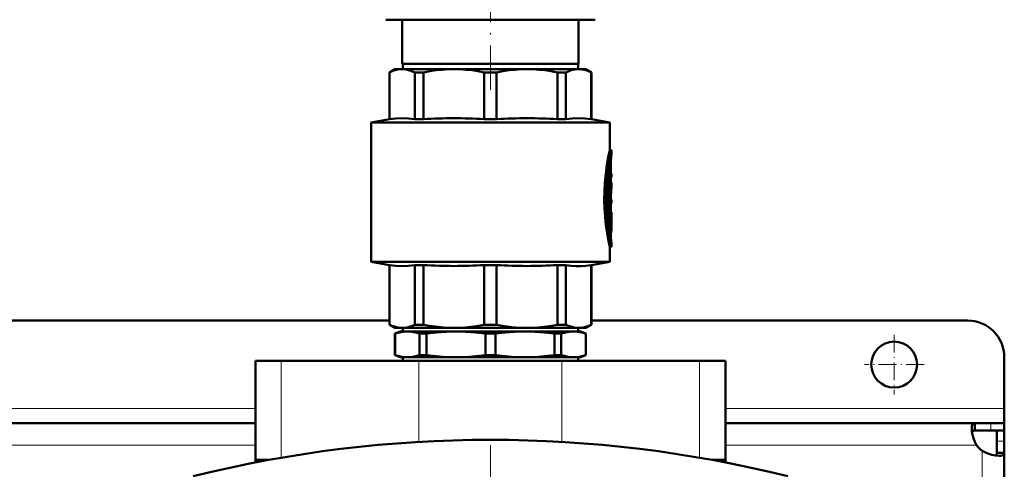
# Model space of a CAD drawing. Extents: x -1358 to 1757, y -1513 to 612.
# Tile 13 of 85: x 169 to 437, y -1068 to -945. Entities that reach past the tile are written whole.
import ezdxf

# ---------------------------------------------------------------- set-up
doc = ezdxf.new("R2010")
doc.units = 0
doc.linetypes.add('DASHDOT', pattern=[18.5, 12, -3, 0.5, -3])

msp = doc.modelspace()

# ---------------------------------------------------------------- linework, layer by layer
at = {"color": 7, "linetype": 'DASHDOT', "lineweight": 18}
for p, q in [((296.79, -964.57), (296.79, -897.6)), ((296.78, -1061.49), (296.78, -1269.49))]:
    msp.add_line(p, q, dxfattribs=at)
at = {"color": 7, "lineweight": 50}
for p, q in [((268.29, -945.49), (276.64, -945.49)), ((272.79, -957.49), (272.79, -945.49)), ((276.64, -945.49), (325.29, -945.49)), ((320.79, -957.49), (320.79, -945.49)), ((296.79, -957.49), (272.79, -957.49)), ((272.89, -957.49), (272.89, -958.99)), ((320.79, -957.49), (296.79, -957.49)), ((320.69, -957.49), (320.69, -958.99)), ((270.79, -958.99), (269.29, -959.86)), ((269.29, -959.86), (269.34, -959.86)), ((269.29, -972.61), (269.29, -959.86)), ((269.34, -972.61), (269.34, -959.86)), ((270.79, -958.99), (272.77, -958.99)), ((272.77, -958.99), (286.84, -958.99)), ((276.2, -959.86), (278.56, -959.86)), ((276.2, -959.86), (276.2, -972.61)), ((278.56, -972.61), (278.56, -959.86)), ((286.84, -958.99), (306.74, -958.99)), ((295.12, -959.86), (298.46, -959.86)), ((295.12, -959.86), (295.12, -972.61)), ((298.46, -972.61), (298.46, -959.86)), ((306.74, -958.99), (320.81, -958.99)), ((315.02, -959.86), (317.38, -959.86)), ((315.02, -959.86), (315.02, -972.61)), ((317.38, -972.61), (317.38, -959.86)), ((320.81, -958.99), (322.79, -958.99)), ((322.79, -958.99), (324.29, -959.86)), ((324.29, -959.86), (324.24, -959.86)), ((324.24, -959.86), (324.24, -972.61)), ((324.29, -972.61), (324.29, -959.86)), ((269.29, -972.61), (264.29, -973.49)), ((296.79, -973.49), (264.29, -973.49)), ((264.29, -1011.49), (264.29, -973.49)), ((269.34, -972.61), (269.29, -972.61)), ((276.2, -972.61), (278.56, -972.61)), ((295.12, -972.61), (298.46, -972.61)), ((296.79, -973.49), (329.29, -973.49)), ((315.02, -972.61), (317.38, -972.61)), ((324.24, -972.61), (324.29, -972.61)), ((324.29, -972.61), (329.29, -973.49)), ((329.29, -981.04), (329.29, -973.49)), ((329.29, -981.04), (329.79, -981.04)), ((329.79, -981.94), (329.79, -981.04)), ((329.63, -983.89), (329.63, -987.49)), ((329.02, -987.02), (329.02, -996.58)), ((329.58, -986.29), (329.11, -986.29)), ((329.29, -986.29), (329.29, -984.93)), ((329.52, -986.74), (329.52, -996.58)), ((329.63, -991.42), (329.63, -986.74)), ((329.63, -987.49), (329.72, -987.49)), ((329.63, -988.39), (329.72, -988.39)), ((329.72, -987.49), (329.79, -987.49)), ((329.79, -988.39), (329.72, -988.39)), ((329.79, -988.39), (329.79, -987.49)), ((329.79, -989.9), (329.63, -989.9)), ((329.79, -990.78), (329.79, -989.9)), ((329.63, -994.57), (329.63, -993.2)), ((329.63, -993.2), (329.63, -994.57)), ((329.63, -994.57), (329.79, -994.57)), ((329.79, -995.47), (329.79, -994.57)), ((329.58, -997.03), (329.07, -997.03)), ((329.29, -997.99), (329.29, -997.03)), ((329.63, -995.47), (329.63, -997.99)), ((329.79, -995.47), (329.63, -995.47)), ((329.63, -996.58), (329.63, -995.47)), ((329.02, -998.44), (329.02, -1001.44)), ((329.07, -997.99), (329.58, -997.99)), ((329.52, -998.44), (329.52, -1001.44)), ((329.58, -997.99), (329.79, -997.99)), ((329.63, -1001.44), (329.63, -999.13)), ((329.74, -999.48), (329.63, -999.48)), ((329.79, -998.89), (329.65, -998.89)), ((329.78, -998.89), (329.78, -1000.33)), ((329.79, -998.89), (329.79, -997.99)), ((329.02, -1001.46), (329.02, -1001.44)), ((329.58, -1001.89), (329.07, -1001.89)), ((329.29, -1003.56), (329.29, -1001.89)), ((329.79, -1001.61), (329.79, -1000.56)), ((329.29, -1007.44), (329.79, -1007.44)), ((329.29, -1011.49), (329.29, -1007.44)), ((329.79, -1007.44), (329.79, -1006.54)), ((264.29, -1011.49), (296.79, -1011.49)), ((269.29, -1012.37), (264.29, -1011.49)), ((269.29, -1012.37), (269.34, -1012.37)), ((269.29, -1028.62), (269.29, -1012.37)), ((269.34, -1028.62), (269.34, -1012.37)), ((276.2, -1012.37), (278.56, -1012.37)), ((276.2, -1012.37), (276.2, -1028.62)), ((278.56, -1028.62), (278.56, -1012.37)), ((295.12, -1012.37), (296.79, -1012.37)), ((295.12, -1012.37), (295.12, -1028.62)), ((296.79, -1011.49), (329.29, -1011.49)), ((296.79, -1012.37), (298.46, -1012.37)), ((298.46, -1028.62), (298.46, -1012.37)), ((315.02, -1012.37), (317.38, -1012.37)), ((315.02, -1012.37), (315.02, -1028.62)), ((317.38, -1028.62), (317.38, -1012.37)), ((324.24, -1012.37), (324.29, -1012.37)), ((324.24, -1012.37), (324.24, -1028.62)), ((324.29, -1012.37), (329.29, -1011.49)), ((324.29, -1028.62), (324.29, -1012.37)), ((269.29, -1027.49), (4.29, -1027.49)), ((269.29, -1028.62), (269.34, -1028.62)), ((270.79, -1029.49), (269.29, -1028.62)), ((270.79, -1029.49), (272.77, -1029.49)), ((272.77, -1029.49), (286.84, -1029.49)), ((272.89, -1030.49), (272.89, -1029.49)), ((276.2, -1028.62), (278.56, -1028.62)), ((286.84, -1029.49), (296.79, -1029.49)), ((295.12, -1028.62), (296.79, -1028.62)), ((296.79, -1028.62), (298.46, -1028.62)), ((296.79, -1029.49), (306.74, -1029.49)), ((306.74, -1029.49), (320.81, -1029.49)), ((315.02, -1028.62), (317.38, -1028.62)), ((320.69, -1030.49), (320.69, -1029.49)), ((320.81, -1029.49), (322.79, -1029.49)), ((322.79, -1029.49), (324.29, -1028.62)), ((324.24, -1028.62), (324.29, -1028.62)), ((426.79, -1027.49), (324.29, -1027.49)), ((272.29, -1030.49), (270.79, -1031.04)), ((270.83, -1031.04), (270.79, -1031.04)), ((270.79, -1036.94), (270.79, -1031.04)), ((270.83, -1036.94), (270.83, -1031.04)), ((274.16, -1030.49), (272.29, -1030.49)), ((287.42, -1030.49), (274.16, -1030.49)), ((277.49, -1036.94), (277.49, -1031.04)), ((279.37, -1031.04), (277.49, -1031.04)), ((279.37, -1036.94), (279.37, -1031.04)), ((296.79, -1030.49), (287.42, -1030.49)), ((295.46, -1036.94), (295.46, -1031.04)), ((296.79, -1031.04), (295.46, -1031.04)), ((306.17, -1030.49), (296.79, -1030.49)), ((298.13, -1031.04), (296.79, -1031.04)), ((298.13, -1036.94), (298.13, -1031.04)), ((319.43, -1030.49), (306.17, -1030.49)), ((316.1, -1031.04), (314.21, -1031.04)), ((314.21, -1036.94), (314.21, -1031.04)), ((316.1, -1036.94), (316.1, -1031.04)), ((321.29, -1030.49), (319.43, -1030.49)), ((321.29, -1030.49), (322.79, -1031.04)), ((322.76, -1036.94), (322.76, -1031.04)), ((322.79, -1031.04), (322.76, -1031.04)), ((322.79, -1036.94), (322.79, -1031.04)), ((270.83, -1036.94), (270.79, -1036.94)), ((272.29, -1037.49), (270.79, -1036.94)), ((274.16, -1037.49), (272.29, -1037.49)), ((272.89, -1038.49), (272.89, -1037.49)), ((287.42, -1037.49), (274.16, -1037.49)), ((279.37, -1036.94), (277.49, -1036.94)), ((296.79, -1037.49), (287.42, -1037.49)), ((296.79, -1036.94), (295.46, -1036.94)), ((298.13, -1036.94), (296.79, -1036.94)), ((306.17, -1037.49), (296.79, -1037.49)), ((319.43, -1037.49), (306.17, -1037.49)), ((316.1, -1036.94), (314.21, -1036.94)), ((321.29, -1037.49), (319.43, -1037.49)), ((320.69, -1038.49), (320.69, -1037.49)), ((321.29, -1037.49), (322.79, -1036.94)), ((322.79, -1036.94), (322.76, -1036.94)), ((436.79, -1051.49), (436.79, -1037.49)), ((232.79, -1038.49), (239.79, -1038.49)), ((232.79, -1065.49), (232.79, -1038.49)), ((277.29, -1038.49), (239.79, -1038.49)), ((277.29, -1038.49), (316.29, -1038.49)), ((353.79, -1038.49), (316.29, -1038.49)), ((353.79, -1038.49), (360.79, -1038.49)), ((360.79, -1065.49), (360.79, -1038.49)), ((436.79, -1055.49), (436.79, -1051.49)), ((232.79, -1055.49), (40.79, -1055.49)), ((428.76, -1055.49), (360.79, -1055.49)), ((428.76, -1055.49), (428.76, -1057.49)), ((433.09, -1055.49), (428.76, -1055.49)), ((436.79, -1055.49), (433.09, -1055.49)), ((436.79, -1055.49), (436.79, -1057.49)), ((433.09, -1057.49), (428.76, -1057.49)), ((436.79, -1057.49), (433.09, -1057.49)), ((434.79, -1060.36), (434.79, -1057.49)), ((436.79, -1057.49), (436.7, -1057.49)), ((436.79, -1060.36), (436.79, -1057.49)), ((434.79, -1063.52), (434.79, -1060.36)), ((436.79, -1063.52), (436.79, -1060.36)), ((436.79, -1063.52), (434.79, -1063.52)), ((436.79, -1156.93), (436.79, -1063.52)), ((232.79, -1065.49), (236.33, -1065.49)), ((232.79, -1066.16), (232.79, -1065.49)), ((236.33, -1065.49), (232.79, -1065.49)), ((357.26, -1065.49), (360.79, -1065.49)), ((360.79, -1065.49), (357.26, -1065.49)), ((360.79, -1066.16), (360.79, -1065.49))]:
    msp.add_line(p, q, dxfattribs=at)
at = {"color": 7, "linetype": 'DASHDOT', "lineweight": 18, "ltscale": 0.006201}
msp.add_line((329.43, -983.89), (329.68, -983.89), dxfattribs=at)
at = {"color": 7, "lineweight": 18}
for p, q in [((329.45, -983.89), (329.63, -983.89)), ((329.58, -983.13), (329.66, -983.13)), ((329.05, -986.74), (329.52, -986.74)), ((329.02, -996.58), (329.52, -996.58)), ((329.02, -998.44), (329.52, -998.44)), ((329.63, -1000.31), (329.72, -1000.31)), ((329.02, -1001.44), (329.52, -1001.44)), ((329.29, -1003.21), (329.69, -1003.21)), ((329.61, -1005.56), (329.67, -1005.56)), ((239.79, -1064.87), (239.79, -1038.49)), ((277.29, -1060.56), (277.29, -1038.49)), ((316.29, -1060.56), (316.29, -1038.49)), ((353.79, -1064.87), (353.79, -1038.49)), ((232.79, -1051.49), (40.79, -1051.49)), ((436.79, -1051.49), (360.79, -1051.49)), ((433.09, -1055.49), (433.09, -1057.49)), ((232.79, -1061.49), (40.79, -1061.49)), ((429.26, -1061.49), (360.79, -1061.49)), ((436.79, -1060.36), (434.79, -1060.36)), ((430.79, -1165.49), (430.79, -1063.03))]:
    msp.add_line(p, q, dxfattribs=at)
at = {"color": 7, "linetype": 'DASHDOT', "lineweight": 18, "ltscale": 0.017453}
msp.add_line((329.69, -986.74), (328.99, -986.74), dxfattribs=at)
at = {"color": 7, "linetype": 'DASHDOT', "lineweight": 18, "ltscale": 0.002794}
msp.add_line((329.73, -987.94), (329.62, -987.94), dxfattribs=at)
at = {"color": 7, "linetype": 'DASHDOT', "lineweight": 18, "ltscale": 0.018413}
msp.add_line((329.69, -996.58), (328.96, -996.58), dxfattribs=at)
at = {"color": 7, "linetype": 'DASHDOT', "lineweight": 18, "ltscale": 0.016797}
msp.add_line((329.63, -998.44), (328.96, -998.44), dxfattribs=at)
at = {"color": 7, "linetype": 'DASHDOT', "lineweight": 18, "ltscale": 0.003731}
msp.add_line((329.76, -999.93), (329.61, -999.93), dxfattribs=at)
at = {"color": 7, "linetype": 'DASHDOT', "lineweight": 18, "ltscale": 0.000796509}
msp.add_line((329.62, -999.13), (329.65, -999.13), dxfattribs=at)
at = {"color": 7, "linetype": 'DASHDOT', "lineweight": 18, "ltscale": 0.018399}
msp.add_line((329.69, -1001.44), (328.96, -1001.44), dxfattribs=at)
at = {"color": 7, "linetype": 'DASHDOT', "lineweight": 18, "ltscale": 0.011948}
msp.add_line((329.25, -1004.44), (329.73, -1004.44), dxfattribs=at)
at = {"color": 7, "linetype": 'DASHDOT', "lineweight": 18, "ltscale": 0.40625}
for p, q in [((406.79, -1031.37), (406.79, -1047.62)), ((414.92, -1039.49), (398.67, -1039.49))]:
    msp.add_line(p, q, dxfattribs=at)
at = {"color": 7, "lineweight": 50}
for points in [[(272.77, -958.99), (272.15, -959.02), (271.51, -959.11), (270.87, -959.26), (270.23, -959.47), (269.34, -959.86)], [(276.2, -959.86), (275.13, -959.41), (274.1, -959.12), (273.43, -959.02), (272.77, -958.99)], [(286.84, -958.99), (285.24, -959.02), (283.62, -959.12), (281.98, -959.29), (280.3, -959.54), (278.56, -959.86)], [(295.12, -959.86), (293.38, -959.54), (291.7, -959.29), (290.06, -959.12), (288.44, -959.02), (286.84, -958.99)], [(306.74, -958.99), (305.14, -959.02), (303.52, -959.12), (301.88, -959.29), (300.2, -959.54), (298.46, -959.86)], [(315.02, -959.86), (313.28, -959.54), (311.6, -959.29), (309.96, -959.12), (308.34, -959.02), (306.74, -958.99)], [(320.81, -958.99), (319.81, -959.07), (318.8, -959.29), (317.75, -959.69), (317.38, -959.86)], [(320.81, -958.99), (321.64, -959.04), (322.48, -959.2), (323.35, -959.47), (324.24, -959.86)], [(276.2, -972.61), (274.48, -972.41), (272.77, -972.34), (271.06, -972.41), (269.34, -972.61)], [(324.24, -972.61), (322.52, -972.41), (320.81, -972.34), (319.1, -972.41), (317.38, -972.61)], [(329.29, -981.04), (328.91, -982.88), (328.54, -985.02), (328.21, -987.48), (327.97, -990.05), (327.85, -992.31), (327.82, -994.6), (327.88, -996.88), (328.03, -999.21), (328.26, -1001.47), (328.5, -1003.17), (328.95, -1005.79), (329.29, -1007.44)], [(329.79, -981.04), (329.58, -982.06), (329.22, -983.97), (328.97, -985.56), (328.75, -987.3), (328.53, -989.55), (328.37, -992.38), (328.34, -994.11), (328.36, -995.84), (328.48, -998.25), (328.68, -1000.58), (328.91, -1002.43), (329.31, -1005.02), (329.79, -1007.44)], [(329.79, -1006.54), (329.6, -1005.51), (329.3, -1003.6), (329.1, -1002.16), (328.9, -1000.34), (328.72, -998.01), (328.61, -994.95), (328.61, -993.14), (328.67, -991.35), (328.82, -989.03), (329.01, -987.05), (329.36, -984.46), (329.79, -981.94)], [(329.58, -986.29), (329.57, -986.29), (329.57, -986.29), (329.57, -986.3), (329.56, -986.31), (329.55, -986.35), (329.52, -986.74)], [(329.63, -986.74), (329.61, -986.44), (329.6, -986.34), (329.59, -986.31), (329.58, -986.3), (329.58, -986.29), (329.58, -986.29)], [(329.72, -987.49), (329.72, -987.49), (329.72, -987.49), (329.71, -987.5), (329.7, -987.56), (329.69, -987.83), (329.7, -988.34), (329.71, -988.38), (329.72, -988.39), (329.72, -988.39), (329.72, -988.39)], [(329.08, -997.03), (329.07, -997.03), (329.07, -997.03), (329.07, -997.03), (329.06, -997.02), (329.05, -996.98), (329.02, -996.58)], [(329.52, -996.58), (329.54, -996.88), (329.55, -996.98), (329.56, -997.02), (329.57, -997.03), (329.57, -997.03), (329.58, -997.03)], [(329.58, -997.03), (329.58, -997.03), (329.58, -997.03), (329.59, -997.02), (329.59, -997.01), (329.6, -996.97), (329.63, -996.58)], [(329.07, -997.99), (329.07, -997.99), (329.07, -997.99), (329.06, -998), (329.06, -998.01), (329.05, -998.05), (329.02, -998.44)], [(329.58, -997.99), (329.57, -997.99), (329.57, -997.99), (329.57, -998), (329.56, -998.01), (329.55, -998.05), (329.52, -998.44)], [(329.63, -999.13), (329.64, -998.92), (329.64, -998.9), (329.65, -998.89), (329.65, -998.89), (329.65, -998.89)], [(329.74, -999.48), (329.73, -999.48), (329.73, -999.48), (329.73, -999.49), (329.72, -999.56), (329.71, -999.96), (329.72, -1000.31)], [(329.75, -999.54), (329.74, -999.48), (329.74, -999.48), (329.74, -999.48), (329.74, -999.48)], [(329.52, -1001.44), (329.54, -1001.74), (329.55, -1001.84), (329.56, -1001.88), (329.57, -1001.89), (329.57, -1001.89), (329.58, -1001.89)], [(329.58, -1001.89), (329.58, -1001.89), (329.58, -1001.89), (329.59, -1001.88), (329.59, -1001.87), (329.6, -1001.83), (329.63, -1001.44)], [(329.69, -1003.21), (329.63, -1003.97), (329.63, -1004.87), (329.67, -1005.56)], [(276.2, -1012.37), (274.48, -1012.57), (272.77, -1012.64), (271.06, -1012.57), (269.34, -1012.37)], [(324.24, -1012.37), (322.82, -1012.54), (321.47, -1012.63), (320.15, -1012.63), (318.8, -1012.54), (317.38, -1012.37)], [(269.34, -1028.62), (270.02, -1028.93), (270.66, -1029.16), (271.3, -1029.33), (271.94, -1029.44), (272.77, -1029.49)], [(272.77, -1029.49), (273.4, -1029.46), (274.03, -1029.37), (274.67, -1029.22), (275.31, -1029.01), (276.2, -1028.62)], [(278.56, -1028.62), (280.2, -1028.93), (281.75, -1029.16), (283.3, -1029.33), (284.83, -1029.44), (286.84, -1029.49)], [(286.84, -1029.49), (288.35, -1029.46), (289.87, -1029.37), (291.42, -1029.22), (292.96, -1029.01), (295.12, -1028.62)], [(306.74, -1029.49), (304.69, -1029.44), (302.64, -1029.27), (300.6, -1029.01), (298.46, -1028.62)], [(306.74, -1029.49), (308.25, -1029.46), (309.77, -1029.37), (311.32, -1029.22), (312.86, -1029.01), (315.02, -1028.62)], [(317.38, -1028.62), (318.06, -1028.93), (318.7, -1029.16), (319.35, -1029.33), (319.98, -1029.44), (320.81, -1029.49)], [(320.81, -1029.49), (321.44, -1029.46), (322.07, -1029.37), (322.71, -1029.22), (323.35, -1029.01), (324.24, -1028.62)], [(274.16, -1030.49), (273.04, -1030.55), (271.93, -1030.74), (270.83, -1031.04)], [(277.49, -1031.04), (276.38, -1030.74), (275.27, -1030.55), (274.16, -1030.49)], [(287.42, -1030.49), (284.73, -1030.55), (282.05, -1030.74), (279.37, -1031.04)], [(295.46, -1031.04), (292.78, -1030.74), (290.1, -1030.55), (287.42, -1030.49)], [(306.17, -1030.49), (303.48, -1030.55), (300.8, -1030.74), (298.13, -1031.04)], [(314.21, -1031.04), (311.53, -1030.74), (308.85, -1030.55), (306.17, -1030.49)], [(319.43, -1030.49), (318.31, -1030.55), (317.2, -1030.74), (316.1, -1031.04)], [(322.76, -1031.04), (321.65, -1030.74), (320.54, -1030.55), (319.43, -1030.49)], [(270.83, -1036.94), (271.93, -1037.24), (273.04, -1037.43), (274.16, -1037.49)], [(274.16, -1037.49), (275.27, -1037.43), (276.38, -1037.24), (277.49, -1036.94)], [(279.37, -1036.94), (282.05, -1037.24), (284.73, -1037.43), (287.42, -1037.49)], [(287.42, -1037.49), (290.1, -1037.43), (292.78, -1037.24), (295.46, -1036.94)], [(298.13, -1036.94), (300.8, -1037.24), (303.48, -1037.43), (306.17, -1037.49)], [(306.17, -1037.49), (308.85, -1037.43), (311.53, -1037.24), (314.21, -1036.94)], [(316.1, -1036.94), (317.2, -1037.24), (318.31, -1037.43), (319.43, -1037.49)], [(319.43, -1037.49), (320.54, -1037.43), (321.65, -1037.24), (322.76, -1036.94)], [(427.91, -1056.91), (427.97, -1056.26), (428.05, -1056), (428.15, -1055.8), (428.29, -1055.64), (428.46, -1055.54), (428.76, -1055.49)], [(429.26, -1061.49), (428.78, -1060.54), (428.4, -1059.57), (428.13, -1058.6), (427.97, -1057.68), (427.91, -1056.91)], [(428, -1057.93), (428.17, -1057.68), (428.42, -1057.54), (428.76, -1057.49)], [(435.37, -1064.37), (434.43, -1064.29), (433.37, -1064.07), (432.26, -1063.72), (431.51, -1063.4), (430.79, -1063.03)], [(434.79, -1063.52), (434.75, -1063.86), (434.6, -1064.11), (434.36, -1064.28)], [(436.79, -1063.52), (436.77, -1063.71), (436.72, -1063.87), (436.62, -1064.01), (436.48, -1064.13), (436.31, -1064.22), (436.1, -1064.29), (435.76, -1064.35), (435.37, -1064.37)]]:
    msp.add_lwpolyline(points, dxfattribs=at)
msp.add_circle((406.79, -1039.49), 6.25, dxfattribs=at)
for centre, radius, start, end in [((286.84, -1101.93), 129.58, 86.3381, 93.6619), ((306.74, -1101.93), 129.58, 86.3381, 93.6619), ((338.15, -983.85), 8.53, 175.1548, 180.2701), ((363.52, -986.35), 34.02, 172.5506, 174.5671), ((363.43, -994.33), 33.93, 172.494, 175.0745), ((362.93, -994.26), 33.32, 174.0048, 178.1693), ((317.36, -1001.61), 12.43, 0.0026, 6.0181), ((317.38, -1000.56), 12.41, 359.9984, 4.6874), ((329.07, -1001.88), 0.00658, 216.7699, 283.0474), ((317.34, -1001.61), 12.45, 352.604, 359.9912), ((363.62, -1002.04), 34.13, 185.9218, 187.582), ((286.84, -883.05), 129.58, 266.3381, 273.6619), ((306.74, -883.05), 129.58, 266.3381, 273.6619), ((426.79, -1037.49), 10, 0, 90), ((296.79, -1395.11), 335.12, 76.0141, 103.9859), ((434.91, -1057.37), 7, 216.0817, 233.9139)]:
    msp.add_arc(centre, radius, start, end, dxfattribs=at)

doc.saveas('drawing.dxf')
